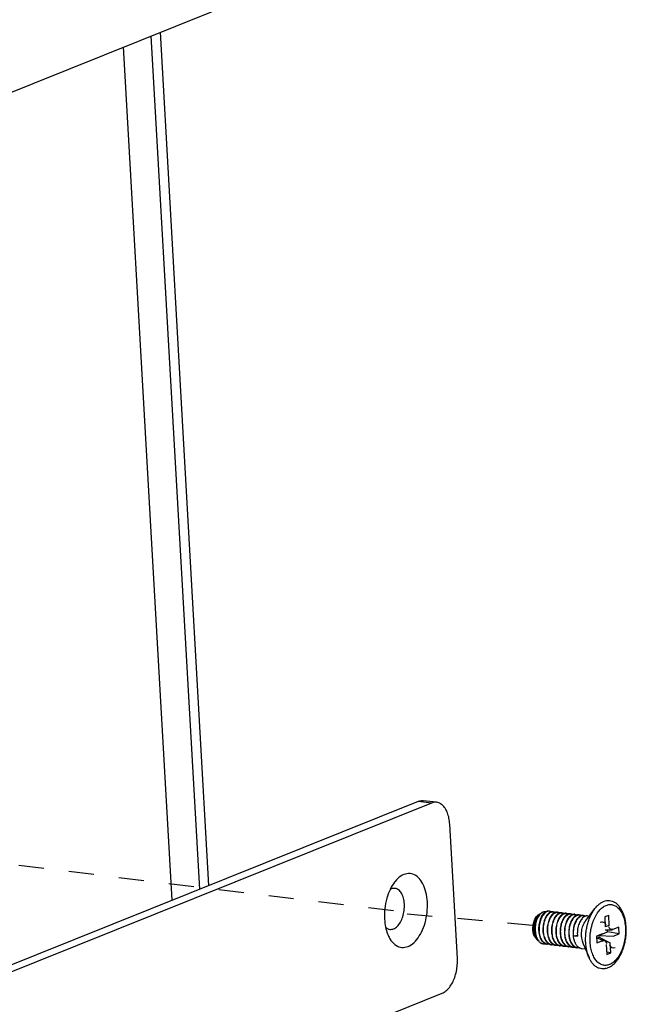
# Model space of a CAD drawing. Header units: inches. Extents: x -4 to 262, y 56 to 231.
# Tile 74 of 162: x 96.76 to 99.65, y 166.33 to 171.03. Entities that reach past the tile are written whole.
import ezdxf

# ---------------------------------------------------------------- set-up
doc = ezdxf.new("R2010")
doc.units = ezdxf.units.IN
doc.header["$LTSCALE"] = 1.2
doc.header["$MEASUREMENT"] = 0
doc.linetypes.add('DASHED', pattern=[0.2, 0.1, -0.1])
doc.layers.get('0').update_dxf_attribs({"linetype": 'CONTINUOUS'})
doc.layers.add('02___PRT_ALL_AXES', color=7, linetype='CONTINUOUS')
doc.layers.add('7_ALL_FEATURES', color=7, linetype='CONTINUOUS')

msp = doc.modelspace()

# ---------------------------------------------------------------- linework, layer by layer
at = {"color": 7, "linetype": 'Continuous'}
msp.add_line((97.4824, 166.8285), (97.2514, 170.8991), dxfattribs=at)
at = {"color": 4, "linetype": 'DASHED'}
for p, q in [((98.5388, 166.7772), (91.9612, 167.5746)), ((99.2016, 166.7082), (98.5449, 166.7675))]:
    msp.add_line(p, q, dxfattribs=at)
at = {"layer": '02___PRT_ALL_AXES', "color": 7, "linetype": 'Continuous'}
for p, q in [((99.2372, 166.7638), (99.2462, 166.7694)), ((99.4561, 166.7325), (99.4994, 166.789)), ((99.4645, 166.7538), (99.4717, 166.7529)), ((99.2179, 166.6467), (99.2226, 166.6419)), ((99.2309, 166.6333), (99.2314, 166.6328)), ((99.4425, 166.6201), (99.471, 166.5549)), ((99.4353, 166.5987), (99.4528, 166.5965))]:
    msp.add_line(p, q, dxfattribs=at)
for points, start_tangent, end_tangent in [([(99.4349, 166.6543), (99.4348, 166.6678), (99.4362, 166.6814), (99.4388, 166.6948), (99.4427, 166.7075), (99.4478, 166.7192), (99.4539, 166.7294), (99.4561, 166.7325)], (-0.056642, 0.998395), (0.60809, 0.793868)), ([(99.4349, 166.6543), (99.4363, 166.6413), (99.4391, 166.6293), (99.4425, 166.6201)], (0.056642, -0.998395), (0.400997, -0.916079))]:
    msp.add_spline(points, degree=3, dxfattribs=dict(at, start_tangent=start_tangent, end_tangent=end_tangent))
at = {"layer": '7_ALL_FEATURES', "color": 7, "linetype": 'Continuous'}
for p, q in [((96.6341, 170.651), (98.4869, 171.3956)), ((97.6142, 166.8815), (97.3832, 170.952)), ((97.6585, 166.8993), (97.4276, 170.9699)), ((98.6555, 167.3), (95.6356, 166.0864)), ((98.7197, 167.2922), (95.6998, 166.0786)), ((98.7197, 167.2922), (98.6555, 167.3)), ((98.7439, 167.2957), (98.6797, 167.3034)), ((98.8431, 166.5507), (98.8068, 167.1908)), ((99.2323, 166.7608), (99.2304, 166.7595)), ((99.2321, 166.7598), (99.2327, 166.7604)), ((99.2347, 166.7621), (99.2323, 166.7608)), ((99.2327, 166.7604), (99.2347, 166.762)), ((99.2347, 166.762), (99.2372, 166.7638)), ((99.2824, 166.7758), (99.2797, 166.776)), ((99.3002, 166.7735), (99.3029, 166.7733)), ((99.3118, 166.7705), (99.3103, 166.77)), ((99.3207, 166.771), (99.3235, 166.7709)), ((99.3323, 166.768), (99.3285, 166.7666)), ((99.3413, 166.7685), (99.344, 166.7684)), ((99.3618, 166.766), (99.3645, 166.7659)), ((99.3818, 166.7635), (99.3823, 166.7635)), ((99.3823, 166.7635), (99.3851, 166.7634)), ((99.4029, 166.761), (99.4056, 166.7609)), ((99.4234, 166.7586), (99.4262, 166.7584)), ((99.4439, 166.7561), (99.4467, 166.7559)), ((99.565, 166.7563), (99.5459, 166.7486)), ((99.5677, 166.7085), (99.565, 166.7563)), ((99.5459, 166.7486), (99.5486, 166.7008)), ((99.3979, 166.6588), (99.4155, 166.6617)), ((99.5347, 166.6688), (99.5062, 166.6573)), ((99.5184, 166.6609), (99.5592, 166.6773)), ((99.5473, 166.687), (99.5809, 166.688)), ((99.5677, 166.7085), (99.5485, 166.702)), ((99.5592, 166.6773), (99.5587, 166.6874)), ((99.6149, 166.6682), (99.5592, 166.6773)), ((99.5809, 166.688), (99.5846, 166.6888)), ((99.6131, 166.7003), (99.5846, 166.6888)), ((99.5864, 166.6568), (99.6149, 166.6682)), ((99.6149, 166.6682), (99.6131, 166.7003)), ((99.2267, 166.6383), (99.2237, 166.6426)), ((99.2311, 166.6334), (99.2315, 166.6329)), ((99.2315, 166.6329), (99.2339, 166.6304)), ((99.2315, 166.6329), (99.2338, 166.6303)), ((99.2516, 166.621), (99.2532, 166.6207)), ((99.2737, 166.6183), (99.271, 166.6187)), ((99.2943, 166.6158), (99.2916, 166.6162)), ((99.3979, 166.6588), (99.4157, 166.6566)), ((99.5062, 166.6573), (99.508, 166.6253)), ((99.5066, 166.6496), (99.5433, 166.6371)), ((99.5365, 166.6367), (99.5067, 166.6485)), ((99.508, 166.6253), (99.5365, 166.6367)), ((99.5161, 166.6464), (99.5156, 166.6545)), ((99.5156, 166.6545), (99.5725, 166.6248)), ((99.5184, 166.6609), (99.5864, 166.6568)), ((99.5534, 166.6171), (99.5561, 166.5693)), ((99.5752, 166.5769), (99.5725, 166.6248)), ((99.3148, 166.6133), (99.3121, 166.6137)), ((99.3332, 166.6111), (99.3326, 166.6112)), ((99.3353, 166.6108), (99.3332, 166.6111)), ((99.3537, 166.6086), (99.3532, 166.6087)), ((99.3559, 166.6083), (99.3537, 166.6086)), ((99.3742, 166.6061), (99.3737, 166.6063)), ((99.3764, 166.6058), (99.3742, 166.6061)), ((99.3947, 166.6037), (99.3942, 166.6038)), ((99.3969, 166.6033), (99.3947, 166.6037)), ((99.4152, 166.6012), (99.4148, 166.6013)), ((99.4175, 166.6008), (99.4152, 166.6012)), ((99.5752, 166.5769), (99.5555, 166.5801)), ((99.5561, 166.5693), (99.5752, 166.5769)), ((96.9183, 165.6408), (98.7712, 166.3854))]:
    msp.add_line(p, q, dxfattribs=at)
for centre, major_axis, ratio, start_param, end_param in [((99.5305, 166.6978), (-0.0106, -0.0244), 0.855387, 3.386755, 3.855736), ((99.5305, 166.6978), (-0.0106, -0.0244), 0.855387, 2.427449, 3.386755), ((99.5854, 166.7199), (0.0123, 0.0282), 0.642628, 2.427449, 3.646515), ((99.5193, 166.655), (0.00212, 0.00488), 0.855387, -0.714144, 0.714144), ((99.5357, 166.6057), (-0.0123, -0.0282), 0.642628, 3.458089, 3.855736), ((99.5357, 166.6057), (-0.0123, -0.0282), 0.642628, 2.427449, 3.458089), ((99.5906, 166.6277), (0.0106, 0.0244), 0.855387, 2.427449, 3.855736)]:
    msp.add_ellipse(centre, major_axis=major_axis, ratio=ratio, start_param=start_param, end_param=end_param, dxfattribs=at)
for points, start_tangent, end_tangent in [([(98.6555, 167.3), (98.6732, 167.3037), (98.6796, 167.3034)], (0.927876, 0.37289), (0.992647, -0.121042)), ([(98.7438, 167.2956), (98.7374, 167.296), (98.7197, 167.2922)], (-0.992647, 0.121042), (-0.927876, -0.37289)), ([(98.8068, 167.1908), (98.8031, 167.2193), (98.7956, 167.2455), (98.7846, 167.2671), (98.771, 167.2829), (98.7549, 167.2929), (98.7438, 167.2956)], (-0.056642, 0.998395), (-0.992647, 0.121042)), ([(98.7, 166.8206), (98.6931, 166.8672), (98.6785, 166.9067), (98.6574, 166.936), (98.6314, 166.9525), (98.6028, 166.9551), (98.5737, 166.9434), (98.5466, 166.9184), (98.5434, 166.9144)], (-0.056642, 0.998395), (-0.608632, -0.793452)), ([(98.5434, 166.9144), (98.5236, 166.8822), (98.5218, 166.8785)], (-0.608632, -0.793452), (-0.427533, -0.904)), ([(98.5218, 166.8785), (98.5066, 166.8377), (98.4971, 166.7884), (98.4957, 166.7384)], (-0.427533, -0.904), (0.056642, -0.998395)), ([(98.5904, 166.8101), (98.586, 166.8384), (98.5764, 166.8617), (98.5627, 166.8778), (98.5461, 166.8849), (98.5283, 166.8825), (98.5216, 166.8792)], (-0.056642, 0.998395), (-0.855091, -0.518478)), ([(98.5006, 166.7003), (98.5047, 166.6968), (98.5213, 166.6896), (98.5391, 166.692), (98.5563, 166.7037), (98.5714, 166.7236), (98.5828, 166.7498), (98.5893, 166.7795), (98.5904, 166.8101)], (0.720427, -0.693531), (-0.056642, 0.998395)), ([(98.5127, 166.6615), (98.5171, 166.6523), (98.5383, 166.623), (98.5642, 166.6065), (98.5929, 166.604), (98.622, 166.6156), (98.6491, 166.6406), (98.6721, 166.6768), (98.6891, 166.7214), (98.6986, 166.7706), (98.7, 166.8206)], (0.401674, -0.915783), (-0.056642, 0.998395)), ([(99.4763, 166.6289), (99.4759, 166.6438), (99.4765, 166.659), (99.4779, 166.6742), (99.4803, 166.6893), (99.4836, 166.7041), (99.4877, 166.7184), (99.4926, 166.7322), (99.4982, 166.7451), (99.5045, 166.7572), (99.5115, 166.7683), (99.5189, 166.7781), (99.5269, 166.7867), (99.5352, 166.794), (99.5438, 166.7998), (99.5525, 166.8041), (99.5614, 166.8069), (99.5702, 166.8081), (99.579, 166.8077), (99.5875, 166.8057), (99.5957, 166.8021), (99.6036, 166.797), (99.611, 166.7905), (99.6178, 166.7825), (99.624, 166.7732), (99.6295, 166.7627), (99.6342, 166.7512), (99.6382, 166.7386), (99.6413, 166.7252), (99.6435, 166.7112), (99.6448, 166.6966)], (-0.056642, 0.998395), (0.056642, -0.998395)), ([(99.4994, 166.789), (99.5023, 166.7927), (99.5145, 166.8057), (99.5275, 166.8158), (99.5408, 166.8228), (99.5544, 166.8266), (99.5679, 166.8271), (99.581, 166.8243), (99.5898, 166.8203)], (0.608248, 0.793747), (0.876705, -0.481028)), ([(99.6482, 166.6996), (99.6458, 166.7226), (99.6413, 166.7445), (99.6346, 166.7648), (99.6258, 166.7831), (99.6152, 166.7987), (99.603, 166.8112), (99.5898, 166.8203)], (-0.056642, 0.998395), (-0.876635, 0.481155)), ([(99.2179, 166.6467), (99.2163, 166.6484), (99.2116, 166.6552), (99.2079, 166.6635), (99.2052, 166.6731), (99.2036, 166.6836), (99.2032, 166.6948), (99.204, 166.7061), (99.2059, 166.7173), (99.209, 166.728), (99.2131, 166.7379), (99.218, 166.7465), (99.2237, 166.7537), (99.2299, 166.7591), (99.2316, 166.7603)], (-0.698015, 0.716083), (0.848811, 0.528697)), ([(99.2304, 166.7595), (99.2245, 166.754), (99.219, 166.7468), (99.2143, 166.7379), (99.2104, 166.7277), (99.2076, 166.7165), (99.2059, 166.7048), (99.2054, 166.6928), (99.2063, 166.681), (99.2083, 166.6697), (99.2116, 166.6594), (99.216, 166.6504), (99.2183, 166.647)], (-0.807474, -0.589903), (0.580442, -0.814302)), ([(99.2237, 166.6426), (99.2215, 166.6462), (99.2169, 166.6566), (99.2134, 166.6682), (99.2113, 166.6806), (99.2104, 166.6933), (99.2109, 166.7061), (99.2126, 166.7186), (99.2155, 166.7302), (99.2194, 166.7407), (99.2241, 166.7498), (99.2295, 166.7571), (99.2321, 166.7598)], (-0.531296, 0.847186), (0.726466, 0.687203)), ([(99.2382, 166.7628), (99.2342, 166.7583), (99.2284, 166.7495), (99.2233, 166.7391), (99.2192, 166.7274), (99.2163, 166.7148), (99.2146, 166.7016), (99.2142, 166.6883), (99.2152, 166.6753), (99.2174, 166.6628), (99.221, 166.6514), (99.2257, 166.6413), (99.2311, 166.6334)], (-0.69599, -0.718051), (0.631258, -0.775573)), ([(99.2513, 166.7614), (99.2511, 166.7611), (99.2451, 166.7524), (99.24, 166.742), (99.2358, 166.7305), (99.2328, 166.7181), (99.2309, 166.7051), (99.2303, 166.692), (99.2309, 166.679)], (-0.627649, -0.778497), (0.09863, -0.995124)), ([(99.2669, 166.7724), (99.2616, 166.7688), (99.2549, 166.7621), (99.2487, 166.7534), (99.2434, 166.7432), (99.239, 166.7315), (99.2357, 166.7189), (99.2337, 166.7056), (99.233, 166.6921), (99.2336, 166.6787)], (-0.87246, -0.488686), (0.09863, -0.995124)), ([(99.2462, 166.7694), (99.2407, 166.7653), (99.2382, 166.7628)], (-0.849199, -0.528073), (-0.69599, -0.718051)), ([(99.2645, 166.7732), (99.2618, 166.7736), (99.2547, 166.773), (99.2476, 166.7702), (99.2462, 166.7694)], (-0.977206, 0.212294), (-0.849199, -0.528073)), ([(99.2776, 166.7651), (99.2732, 166.7606), (99.2669, 166.752), (99.2614, 166.7415), (99.2569, 166.7297), (99.2536, 166.717), (99.2515, 166.7037), (99.2508, 166.69), (99.2514, 166.6765)], (-0.741849, -0.670567), (0.09863, -0.995124)), ([(99.2645, 166.7729), (99.2575, 166.768), (99.2513, 166.7614)], (-0.877072, -0.48036), (-0.627649, -0.778497)), ([(99.2542, 166.6762), (99.2535, 166.6897), (99.2543, 166.7034), (99.2563, 166.7167), (99.2596, 166.7294), (99.2641, 166.7412), (99.2697, 166.7517), (99.276, 166.7603), (99.279, 166.7635)], (-0.09863, 0.995124), (0.716287, 0.697806)), ([(99.2796, 166.7762), (99.2787, 166.7763), (99.2716, 166.7757), (99.2645, 166.7729)], (-0.99261, 0.121349), (-0.877072, -0.48036)), ([(99.2797, 166.776), (99.276, 166.7757), (99.2687, 166.7733), (99.2669, 166.7724)], (-0.999994, -0.003551), (-0.87246, -0.488686)), ([(99.2747, 166.6737), (99.2741, 166.6872), (99.2748, 166.7011), (99.2769, 166.7145), (99.2803, 166.7272), (99.2848, 166.7389), (99.2903, 166.7493), (99.2966, 166.7579), (99.3035, 166.7644), (99.3107, 166.7688)], (-0.09863, 0.995124), (0.914488, 0.404613)), ([(99.2911, 166.7729), (99.2872, 166.7715), (99.28, 166.7671), (99.2776, 166.7651)], (-0.963037, -0.26937), (-0.741849, -0.670567)), ([(99.279, 166.7635), (99.2828, 166.7668), (99.29, 166.7712), (99.2973, 166.7733), (99.3002, 166.7735)], (0.716287, 0.697806), (0.999994, 0.003372)), ([(99.2913, 166.7728), (99.2901, 166.7734), (99.2832, 166.7757), (99.2824, 166.7758)], (-0.865165, 0.501487), (-0.992838, 0.119467)), ([(99.3003, 166.7644), (99.2938, 166.7581), (99.2875, 166.7495), (99.2872, 166.7492)], (-0.783319, -0.62162), (-0.524429, -0.851454)), ([(99.3002, 166.7737), (99.2946, 166.7737), (99.2911, 166.7729)], (-0.99288, 0.119118), (-0.963037, -0.26937)), ([(99.2952, 166.6712), (99.2946, 166.6848), (99.2954, 166.6987), (99.2975, 166.7122), (99.3009, 166.7249), (99.3054, 166.7366), (99.311, 166.747), (99.3173, 166.7555), (99.3241, 166.762), (99.3292, 166.7653)], (-0.09863, 0.995124), (0.883727, 0.468003)), ([(99.3103, 166.77), (99.3078, 166.769), (99.3006, 166.7646), (99.3003, 166.7644)], (-0.947125, -0.320863), (-0.783319, -0.62162)), ([(99.3029, 166.7733), (99.3046, 166.7731), (99.3115, 166.7705), (99.3119, 166.7703)], (0.99289, -0.119034), (0.863711, -0.503988)), ([(99.3208, 166.7619), (99.3144, 166.7557), (99.3088, 166.7482)], (-0.782923, -0.622119), (-0.54459, -0.838703)), ([(99.3107, 166.7688), (99.318, 166.7708), (99.3207, 166.771)], (0.914488, 0.404613), (0.999994, 0.003451)), ([(99.3207, 166.7712), (99.3151, 166.7712), (99.3118, 166.7705)], (-0.99289, 0.119034), (-0.964388, -0.264492)), ([(99.3158, 166.6687), (99.3152, 166.6823), (99.3159, 166.6962), (99.3181, 166.7097), (99.3214, 166.7224), (99.3259, 166.7341), (99.3314, 166.7444), (99.3378, 166.753), (99.3446, 166.7595), (99.3519, 166.7638), (99.3592, 166.7659), (99.3618, 166.766)], (-0.09863, 0.995124), (0.999994, 0.003469)), ([(99.3285, 166.7666), (99.3213, 166.7623), (99.3208, 166.7619)], (-0.914488, -0.404613), (-0.782923, -0.622119)), ([(99.3235, 166.7709), (99.3252, 166.7706), (99.3321, 166.7679), (99.3324, 166.7678)], (0.992883, -0.119098), (0.863512, -0.504329)), ([(99.3292, 166.7653), (99.3314, 166.7663), (99.3387, 166.7684), (99.3413, 166.7685)], (0.883727, 0.468003), (0.999994, 0.003392)), ([(99.3414, 166.7594), (99.3351, 166.7534), (99.3293, 166.7457)], (-0.782745, -0.622343), (-0.544715, -0.838621)), ([(99.3413, 166.7687), (99.3358, 166.7687), (99.3323, 166.768)], (-0.992883, 0.119098), (-0.964628, -0.263614)), ([(99.3529, 166.7655), (99.3492, 166.7642), (99.3419, 166.7599), (99.3414, 166.7594)], (-0.964849, -0.262804), (-0.782745, -0.622343)), ([(99.344, 166.7684), (99.3459, 166.7681), (99.3528, 166.7654), (99.353, 166.7653)], (0.992899, -0.11896), (0.863195, -0.504871)), ([(99.344, 166.7258), (99.3488, 166.7364), (99.3545, 166.7457), (99.3608, 166.7531), (99.3676, 166.7587), (99.3747, 166.7622), (99.3818, 166.7635)], (0.358332, 0.933594), (0.999631, 0.027165)), ([(99.3619, 166.7569), (99.3555, 166.7508), (99.3499, 166.7433)], (-0.782743, -0.622346), (-0.544726, -0.838614)), ([(99.3618, 166.7662), (99.3565, 166.7662), (99.3529, 166.7655)], (-0.992899, 0.11896), (-0.964849, -0.262804)), ([(99.3569, 166.6637), (99.3562, 166.6773), (99.357, 166.6912), (99.3591, 166.7048), (99.3625, 166.7174), (99.3669, 166.729), (99.3724, 166.7392), (99.3786, 166.7478), (99.3855, 166.7544), (99.3928, 166.7588), (99.4003, 166.7609), (99.4029, 166.761)], (-0.09863, 0.995124), (0.999995, 0.003299)), ([(99.3734, 166.763), (99.3697, 166.7617), (99.3624, 166.7573), (99.3619, 166.7569)], (-0.964888, -0.26266), (-0.782743, -0.622346)), ([(99.3645, 166.7659), (99.3664, 166.7656), (99.3734, 166.7629), (99.3735, 166.7628)], (0.992897, -0.11898), (0.863111, -0.505013)), ([(99.3823, 166.7637), (99.377, 166.7637), (99.3734, 166.763)], (-0.992897, 0.11898), (-0.964888, -0.26266)), ([(99.3774, 166.6612), (99.3768, 166.6748), (99.3775, 166.6887), (99.3797, 166.7023), (99.383, 166.715), (99.3875, 166.7266), (99.393, 166.7368), (99.3992, 166.7453), (99.4061, 166.7519), (99.4134, 166.7563), (99.4208, 166.7584), (99.4234, 166.7586)], (-0.09863, 0.995124), (0.999995, 0.003137)), ([(99.3936, 166.7604), (99.3925, 166.7601), (99.3854, 166.7566), (99.3824, 166.7544)], (-0.961243, -0.275702), (-0.782614, -0.622508)), ([(99.3851, 166.7634), (99.3887, 166.7626), (99.3938, 166.7605)], (0.99273, -0.120362), (0.869903, -0.493223)), ([(99.4029, 166.7612), (99.3996, 166.7614), (99.3936, 166.7604)], (-0.99273, 0.120362), (-0.961243, -0.275702)), ([(99.3979, 166.6588), (99.3973, 166.6723), (99.3981, 166.6862), (99.4002, 166.6998), (99.4036, 166.7125), (99.4081, 166.7241), (99.4135, 166.7343), (99.4197, 166.7428), (99.4266, 166.7494), (99.4339, 166.7538), (99.4414, 166.7559), (99.4439, 166.7561)], (-0.09863, 0.995124), (0.999996, 0.00295)), ([(99.4145, 166.758), (99.4106, 166.7566), (99.4033, 166.7522), (99.403, 166.752)], (-0.964971, -0.262358), (-0.783414, -0.6215)), ([(99.4056, 166.7609), (99.4075, 166.7606), (99.4144, 166.7579), (99.4146, 166.7578)], (0.992866, -0.119238), (0.86287, -0.505426)), ([(99.4234, 166.7587), (99.4181, 166.7587), (99.4145, 166.758)], (-0.992866, 0.119238), (-0.964971, -0.262358)), ([(99.4351, 166.7556), (99.4312, 166.7542), (99.4238, 166.7497), (99.4235, 166.7495)], (-0.964932, -0.2625), (-0.782719, -0.622375)), ([(99.4262, 166.7584), (99.4281, 166.7581), (99.435, 166.7554), (99.4352, 166.7553)], (0.992843, -0.119423), (0.862892, -0.505388)), ([(99.4439, 166.7562), (99.4386, 166.7563), (99.4351, 166.7556)], (-0.992843, 0.119423), (-0.964932, -0.2625)), ([(99.4467, 166.7559), (99.4486, 166.7556), (99.4555, 166.7529), (99.4557, 166.7528)], (0.992834, -0.119502), (0.862933, -0.505318)), ([(99.4552, 166.6261), (99.4549, 166.649), (99.4565, 166.6723), (99.46, 166.6955), (99.4654, 166.7179), (99.4724, 166.7393), (99.4811, 166.7592), (99.4911, 166.7771), (99.4994, 166.789)], (-0.056642, 0.998395), (0.608248, 0.793747)), ([(98.4957, 166.7384), (98.5005, 166.7007)], (0.056642, -0.998395), (0.202686, -0.979244)), ([(99.2872, 166.7492), (99.2819, 166.7391), (99.2774, 166.7273), (99.2741, 166.7146), (99.2721, 166.7013), (99.2713, 166.6875), (99.272, 166.674)], (-0.524429, -0.851454), (0.09863, -0.995124)), ([(99.3088, 166.7482), (99.3081, 166.7472), (99.3026, 166.7368), (99.298, 166.725), (99.2947, 166.7123), (99.2926, 166.6989), (99.2919, 166.6851), (99.2925, 166.6715)], (-0.54459, -0.838703), (0.09863, -0.995124)), ([(99.3293, 166.7457), (99.3288, 166.7449), (99.3232, 166.7345), (99.3186, 166.7227), (99.3153, 166.71), (99.3132, 166.6965), (99.3124, 166.6826), (99.313, 166.669)], (-0.544715, -0.838621), (0.09863, -0.995124)), ([(99.3499, 166.7433), (99.3492, 166.7423), (99.3437, 166.7319), (99.3392, 166.7203), (99.3358, 166.7076), (99.3337, 166.694), (99.3329, 166.6801), (99.3336, 166.6666)], (-0.544726, -0.838614), (0.09863, -0.995124)), ([(99.3363, 166.6662), (99.3357, 166.6784), (99.3362, 166.6909), (99.3378, 166.7032), (99.3404, 166.7149), (99.344, 166.7258)], (-0.09863, 0.995124), (0.358332, 0.933594)), ([(99.3618, 166.7236), (99.3582, 166.7127), (99.3556, 166.701), (99.354, 166.6887), (99.3535, 166.6762), (99.3541, 166.6641)], (-0.358332, -0.933594), (0.09863, -0.995124)), ([(99.3704, 166.7407), (99.3666, 166.7343), (99.3618, 166.7236)], (-0.544319, -0.838878), (-0.358332, -0.933594)), ([(99.3824, 166.7544), (99.3786, 166.751), (99.3723, 166.7435), (99.3704, 166.7407)], (-0.782614, -0.622508), (-0.544319, -0.838878)), ([(99.3909, 166.7383), (99.3902, 166.7371), (99.3847, 166.7269), (99.3803, 166.7153), (99.3769, 166.7026), (99.3748, 166.689), (99.374, 166.6752), (99.3746, 166.6616)], (-0.544717, -0.83862), (0.09863, -0.995124)), ([(99.403, 166.752), (99.3964, 166.7456), (99.3909, 166.7383)], (-0.783414, -0.6215), (-0.544717, -0.83862)), ([(99.4115, 166.7358), (99.4107, 166.7346), (99.4053, 166.7244), (99.4008, 166.7128), (99.3975, 166.7001), (99.3953, 166.6866), (99.3946, 166.6727), (99.3952, 166.6591)], (-0.545329, -0.838222), (0.09863, -0.995124)), ([(99.4235, 166.7495), (99.417, 166.7432), (99.4115, 166.7358)], (-0.782719, -0.622375), (-0.545329, -0.838222)), ([(99.432, 166.7333), (99.4313, 166.7322), (99.4258, 166.722), (99.4213, 166.7103), (99.418, 166.6976), (99.4159, 166.6841), (99.4151, 166.6702), (99.4157, 166.6566)], (-0.544737, -0.838607), (0.09863, -0.995124)), ([(99.444, 166.747), (99.4375, 166.7407), (99.432, 166.7333)], (-0.782733, -0.622358), (-0.544737, -0.838607)), ([(99.4556, 166.7531), (99.4517, 166.7517), (99.4444, 166.7472), (99.444, 166.747)], (-0.964892, -0.262646), (-0.782733, -0.622358)), ([(99.4645, 166.7538), (99.4592, 166.7538), (99.4556, 166.7531)], (-0.992834, 0.119502), (-0.964892, -0.262646)), ([(98.5005, 166.7007), (98.5025, 166.6918), (98.5127, 166.6615)], (0.202686, -0.979244), (0.401674, -0.915783)), ([(99.2309, 166.679), (99.2329, 166.666), (99.2363, 166.6537), (99.241, 166.6429), (99.2467, 166.6339), (99.2473, 166.6331)], (0.09863, -0.995124), (0.621584, -0.783348)), ([(99.271, 166.6187), (99.2637, 166.6213), (99.2561, 166.6264), (99.2494, 166.6336), (99.2437, 166.6426), (99.239, 166.6534), (99.2356, 166.6656), (99.2336, 166.6787)], (-0.977337, 0.211691), (-0.09863, 0.995124)), ([(99.2514, 166.6765), (99.2534, 166.6635), (99.2568, 166.6513), (99.2615, 166.6404), (99.2618, 166.6398)], (0.09863, -0.995124), (0.472802, -0.881169)), ([(99.2916, 166.6162), (99.2842, 166.6188), (99.2767, 166.6239), (99.2699, 166.6311), (99.2642, 166.6402), (99.2596, 166.651), (99.2562, 166.6632), (99.2542, 166.6762)], (-0.977352, 0.21162), (-0.09863, 0.995124)), ([(99.272, 166.674), (99.274, 166.661), (99.2755, 166.6548)], (0.09863, -0.995124), (0.267114, -0.963665)), ([(99.3121, 166.6137), (99.3046, 166.6164), (99.297, 166.6215), (99.2903, 166.6288), (99.2846, 166.6379), (99.2801, 166.6486), (99.2767, 166.6607), (99.2747, 166.6737)], (-0.977375, 0.211512), (-0.09863, 0.995124)), ([(99.2925, 166.6715), (99.2945, 166.6585), (99.2968, 166.6497)], (0.09863, -0.995124), (0.294173, -0.955752)), ([(99.3326, 166.6112), (99.3251, 166.6139), (99.3175, 166.6191), (99.3108, 166.6264), (99.3051, 166.6355), (99.3006, 166.6462), (99.2972, 166.6582), (99.2952, 166.6712)], (-0.977392, 0.211435), (-0.09863, 0.995124)), ([(99.313, 166.669), (99.315, 166.6561), (99.3174, 166.6471)], (0.09863, -0.995124), (0.294824, -0.955551)), ([(99.3532, 166.6087), (99.3456, 166.6115), (99.338, 166.6166), (99.3313, 166.6239), (99.3256, 166.633), (99.3211, 166.6437), (99.3178, 166.6558), (99.3158, 166.6687)], (-0.977394, 0.211428), (-0.09863, 0.995124)), ([(99.3336, 166.6666), (99.3356, 166.6536), (99.3379, 166.6446)], (0.09863, -0.995124), (0.29489, -0.955531)), ([(99.3737, 166.6063), (99.3661, 166.609), (99.3586, 166.6142), (99.3518, 166.6215), (99.3462, 166.6306), (99.3416, 166.6413), (99.3383, 166.6533), (99.3363, 166.6662)], (-0.97739, 0.211446), (-0.09863, 0.995124)), ([(99.3541, 166.6641), (99.3561, 166.6512), (99.3584, 166.6421)], (0.09863, -0.995124), (0.295046, -0.955483)), ([(99.3942, 166.6038), (99.3867, 166.6065), (99.3791, 166.6116), (99.3724, 166.6189), (99.3668, 166.628), (99.3622, 166.6388), (99.3588, 166.6508), (99.3569, 166.6637)], (-0.977365, 0.211562), (-0.09863, 0.995124)), ([(99.3746, 166.6616), (99.3766, 166.6487), (99.379, 166.6396)], (0.09863, -0.995124), (0.295067, -0.955477)), ([(99.6448, 166.6966), (99.6451, 166.6817), (99.6446, 166.6666), (99.6431, 166.6514), (99.6408, 166.6363), (99.6375, 166.6215), (99.6334, 166.6071), (99.6285, 166.5934), (99.6229, 166.5804), (99.6165, 166.5684), (99.6096, 166.5573), (99.6021, 166.5475), (99.5942, 166.5388), (99.5859, 166.5316), (99.5773, 166.5258), (99.5686, 166.5215), (99.5597, 166.5187), (99.5509, 166.5175), (99.5421, 166.5179), (99.5336, 166.5199), (99.5254, 166.5235), (99.5175, 166.5286), (99.5101, 166.5351), (99.5033, 166.5431), (99.4971, 166.5524), (99.4916, 166.5628), (99.4868, 166.5744), (99.4829, 166.587), (99.4798, 166.6004), (99.4776, 166.6144), (99.4763, 166.6289)], (0.056642, -0.998395), (-0.056642, 0.998395)), ([(99.5513, 166.5028), (99.5663, 166.5085), (99.5811, 166.5178), (99.5952, 166.5304), (99.6081, 166.5461), (99.6194, 166.5642), (99.6291, 166.5844), (99.6369, 166.6061), (99.6428, 166.6289), (99.6467, 166.6523), (99.6485, 166.6761), (99.6482, 166.6996)], (0.966215, 0.257739), (-0.056642, 0.998395)), ([(99.2183, 166.647), (99.2215, 166.643), (99.2226, 166.6419)], (0.580442, -0.814302), (0.698213, -0.71589)), ([(99.2226, 166.6419), (99.2267, 166.6382)], (0.698213, -0.71589), (0.799614, -0.600514)), ([(99.2309, 166.6333), (99.2274, 166.6374), (99.2267, 166.6383)], (-0.698241, 0.715863), (-0.603088, 0.797675)), ([(99.2338, 166.6303), (99.2378, 166.6268), (99.2447, 166.6228), (99.2516, 166.6209)], (0.698183, -0.715919), (0.992672, -0.120838)), ([(99.2339, 166.6304), (99.2385, 166.6266), (99.2461, 166.6225), (99.2516, 166.621)], (0.721738, -0.692166), (0.984596, -0.174844)), ([(99.2473, 166.6331), (99.2533, 166.6267), (99.2609, 166.6217), (99.2625, 166.6209)], (0.621584, -0.783348), (0.916996, -0.398896)), ([(99.2532, 166.6207), (99.2542, 166.6206), (99.2626, 166.6211)], (0.992661, -0.120931), (0.982366, 0.186969)), ([(99.2618, 166.6398), (99.2672, 166.6314), (99.273, 166.625)], (0.472802, -0.881169), (0.738837, -0.673884)), ([(99.2625, 166.6209), (99.2689, 166.6189), (99.271, 166.6186)], (0.916996, -0.398896), (0.992815, -0.119662)), ([(99.273, 166.625), (99.2739, 166.6242), (99.2815, 166.6191), (99.2826, 166.6186)], (0.738837, -0.673884), (0.910808, -0.41283)), ([(99.2827, 166.6185), (99.2802, 166.6182), (99.2737, 166.6183)], (-0.984674, -0.174404), (-0.992824, 0.119581)), ([(99.2755, 166.6548), (99.2774, 166.6488), (99.282, 166.638), (99.2845, 166.6337)], (0.267114, -0.963665), (0.526708, -0.850047)), ([(99.2826, 166.6186), (99.2896, 166.6164), (99.2915, 166.6161)], (0.910808, -0.41283), (0.992824, -0.119581)), ([(99.2845, 166.6337), (99.2877, 166.629), (99.2935, 166.6226)], (0.526708, -0.850047), (0.737913, -0.674896)), ([(99.2935, 166.6226), (99.2944, 166.6217), (99.302, 166.6166), (99.3031, 166.6161)], (0.737913, -0.674896), (0.910841, -0.412757)), ([(99.3032, 166.616), (99.3007, 166.6157), (99.2943, 166.6158)], (-0.984664, -0.174462), (-0.992832, 0.11952)), ([(99.2968, 166.6497), (99.2979, 166.6464), (99.3024, 166.6357), (99.3051, 166.6311)], (0.294173, -0.955752), (0.528747, -0.848779)), ([(99.3031, 166.6161), (99.3101, 166.6139), (99.312, 166.6136)], (0.910841, -0.412757), (0.992832, -0.11952)), ([(99.3051, 166.6311), (99.3081, 166.6267), (99.314, 166.6201)], (0.528747, -0.848779), (0.737857, -0.674957)), ([(99.314, 166.6201), (99.3148, 166.6194), (99.3224, 166.6142), (99.3237, 166.6136)], (0.737857, -0.674957), (0.910982, -0.412447)), ([(99.3174, 166.6471), (99.3184, 166.644), (99.3229, 166.6333), (99.3256, 166.6286)], (0.294824, -0.955551), (0.52868, -0.848821)), ([(99.3256, 166.6286), (99.3286, 166.6243), (99.3346, 166.6176)], (0.52868, -0.848821), (0.737871, -0.674942)), ([(99.3346, 166.6176), (99.3353, 166.617), (99.3429, 166.6118), (99.3442, 166.6111)], (0.737871, -0.674942), (0.911011, -0.412382)), ([(99.3379, 166.6446), (99.3389, 166.6416), (99.3434, 166.6309), (99.3461, 166.6261)], (0.29489, -0.955531), (0.528441, -0.84897)), ([(99.3461, 166.6261), (99.3491, 166.6218), (99.3551, 166.6151)], (0.528441, -0.84897), (0.737848, -0.674967)), ([(99.3551, 166.6151), (99.3558, 166.6145), (99.3634, 166.6093), (99.3647, 166.6087)], (0.737848, -0.674967), (0.910966, -0.412481)), ([(99.3584, 166.6421), (99.3594, 166.6392), (99.364, 166.6284), (99.3667, 166.6236)], (0.295046, -0.955483), (0.528419, -0.848984)), ([(99.3667, 166.6236), (99.3696, 166.6193), (99.3756, 166.6126)], (0.528419, -0.848984), (0.737768, -0.675054)), ([(99.4148, 166.6013), (99.4072, 166.604), (99.3997, 166.6091), (99.393, 166.6163), (99.3873, 166.6254), (99.3827, 166.6362), (99.3794, 166.6483), (99.3774, 166.6612)], (-0.977332, 0.211714), (-0.09863, 0.995124)), ([(99.379, 166.6396), (99.38, 166.6366), (99.3845, 166.6258), (99.3872, 166.6211)], (0.295067, -0.955477), (0.528541, -0.848908)), ([(99.3872, 166.6211), (99.3902, 166.6167), (99.3962, 166.6101)], (0.528541, -0.848908), (0.737693, -0.675136)), ([(99.3952, 166.6591), (99.3972, 166.6462), (99.3995, 166.6371)], (0.09863, -0.995124), (0.295005, -0.955496)), ([(99.3995, 166.6371), (99.4005, 166.634), (99.4051, 166.6232), (99.4078, 166.6186)], (0.295005, -0.955496), (0.52874, -0.848784)), ([(99.4078, 166.6186), (99.4108, 166.6142), (99.4167, 166.6077)], (0.52874, -0.848784), (0.737714, -0.675114)), ([(99.471, 166.5549), (99.4675, 166.5636), (99.4616, 166.5829), (99.4575, 166.6039), (99.4552, 166.6261)], (-0.400879, 0.916131), (-0.056642, 0.998395)), ([(99.3238, 166.6135), (99.321, 166.6132), (99.3148, 166.6133)], (-0.984554, -0.175081), (-0.992838, 0.11947)), ([(99.3237, 166.6136), (99.3305, 166.6114), (99.3326, 166.6111)], (0.910982, -0.412447), (0.992838, -0.11947)), ([(99.3443, 166.611), (99.3415, 166.6107), (99.3353, 166.6108)], (-0.984521, -0.175269), (-0.992838, 0.119472)), ([(99.3442, 166.6111), (99.3509, 166.609), (99.3531, 166.6086)], (0.911011, -0.412382), (0.992838, -0.119472)), ([(99.3648, 166.6086), (99.362, 166.6082), (99.3559, 166.6083)], (-0.984532, -0.175203), (-0.992833, 0.119509)), ([(99.3647, 166.6087), (99.3715, 166.6065), (99.3737, 166.6061)], (0.910966, -0.412481), (0.992833, -0.119509)), ([(99.3756, 166.6126), (99.3763, 166.612), (99.3839, 166.6068), (99.3853, 166.6062)], (0.737768, -0.675054), (0.910918, -0.412587)), ([(99.3854, 166.6061), (99.3826, 166.6057), (99.3764, 166.6058)], (-0.984542, -0.175146), (-0.992817, 0.119641)), ([(99.3853, 166.6062), (99.392, 166.604), (99.3942, 166.6036)], (0.910918, -0.412587), (0.992817, -0.119641)), ([(99.3962, 166.6101), (99.3969, 166.6095), (99.4045, 166.6043), (99.4058, 166.6037)], (0.737693, -0.675136), (0.910808, -0.41283)), ([(99.4059, 166.6036), (99.4031, 166.6032), (99.3969, 166.6033)], (-0.984589, -0.174883), (-0.992797, 0.119805)), ([(99.4058, 166.6037), (99.4125, 166.6015), (99.4147, 166.6012)], (0.910808, -0.41283), (0.992797, -0.119805)), ([(99.4167, 166.6077), (99.4175, 166.6069), (99.425, 166.6018), (99.4263, 166.6012)], (0.737714, -0.675114), (0.910709, -0.413048)), ([(99.4264, 166.6011), (99.4236, 166.6007), (99.4175, 166.6008)], (-0.984635, -0.174623), (-0.992783, 0.119922)), ([(99.4263, 166.6012), (99.433, 166.599), (99.4353, 166.5987)], (0.910709, -0.413048), (0.992783, -0.119922)), ([(98.7712, 166.3854), (98.7884, 166.3957), (98.8049, 166.4125), (98.8192, 166.4346), (98.8304, 166.4604), (98.8385, 166.4897), (98.8428, 166.5206), (98.8431, 166.5507)], (0.927876, 0.37289), (-0.056642, 0.998395)), ([(99.5513, 166.5028), (99.5453, 166.5015), (99.5318, 166.5011), (99.5187, 166.5039), (99.5063, 166.51), (99.4947, 166.5192), (99.4842, 166.5314), (99.4751, 166.5463), (99.471, 166.5549)], (-0.96618, -0.25787), (-0.400879, 0.916131))]:
    msp.add_spline(points, degree=3, dxfattribs=dict(at, start_tangent=start_tangent, end_tangent=end_tangent))

doc.saveas('drawing.dxf')
